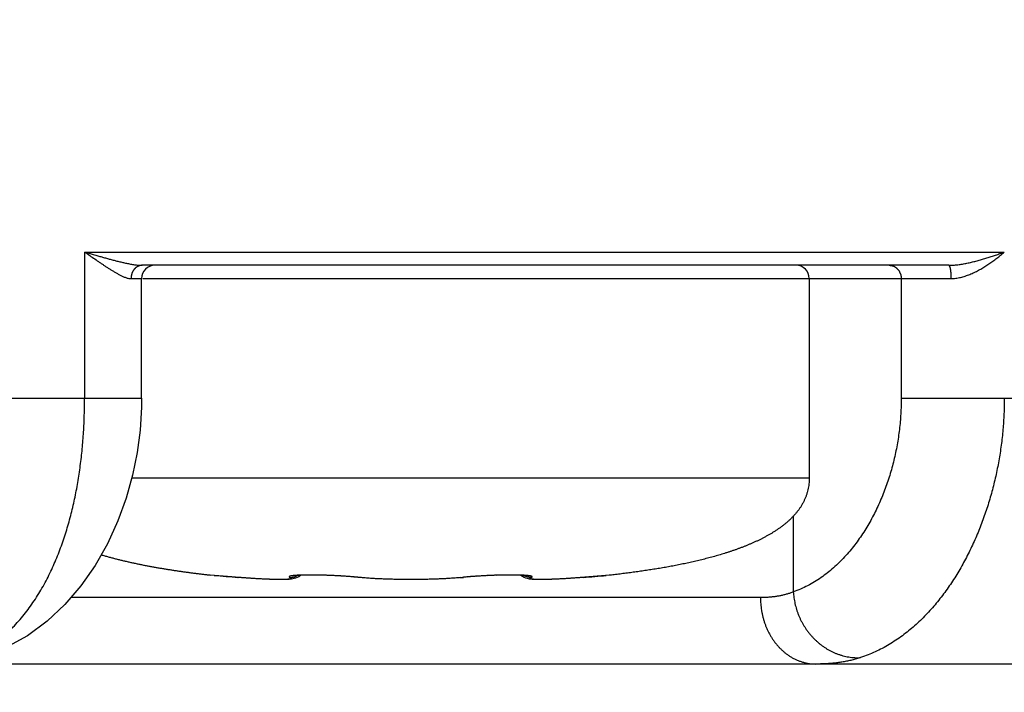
# Model space of a CAD drawing. Header units: millimetres. Extents: x 0 to 1071, y 0 to 742.
# Tile 93 of 130: x 436.52 to 443.93, y 431.08 to 436.14. Entities that reach past the tile are written whole.
import ezdxf

# ---------------------------------------------------------------- set-up
doc = ezdxf.new("R2010")
doc.units = ezdxf.units.MM
doc.header["$LTSCALE"] = 0.454724
doc.layers.add('NoLayerName_001', color=7, linetype='Continuous')
doc.styles.get("Standard").update_dxf_attribs({"font": 'txt', "bigfont": 'extfont2'})
doc.dimstyles.get("Standard").update_dxf_attribs({"dimtxt": 2.5, "dimasz": 2.5, "dimexe": 1, "dimexo": 1, "dimtad": 1, "dimdec": 3, "dimzin": 0, "dimdsep": 46, "dimtxsty": 'Standard', "dimcen": 2.5, "dimadec": 3, "dimazin": 0, "dimtfac": 0.75, "dimtdec": 3, "dimtmove": 0, "dimatfit": 3, "dimfxl": 1, "dimarcsym": 0})

# ---------------------------------------------------------------- blocks, each defined once
blk = doc.blocks.new('_OPEN30')
at = {"color": 0, "linetype": 'ByBlock', "lineweight": -2}
for p, q in [((-1, 0.267949), (0, 0)), ((0, 0), (-1, -0.267949)), ((0, 0), (-1, 0))]:
    blk.add_line(p, q, dxfattribs=at)
blk = doc.blocks.new('*D107')
at = {"layer": 'Defpoints', "color": 0}
for p in [(522.4611, 480.8395), (361.9611, 472.9822), (361.9611, 385.0501)]:
    blk.add_point(p, dxfattribs=at)
at = {"layer": 'NoLayerName_001', "color": 0, "linetype": 'Continuous', "lineweight": 13}
for p, q in [((522.4611, 478.3395), (522.4611, 382.5501)), ((361.9611, 470.4822), (361.9611, 382.5501)), ((518.7111, 385.0501), (365.7111, 385.0501))]:
    blk.add_line(p, q, dxfattribs=at)
at = {"layer": 'NoLayerName_001', "color": 0, "lineweight": 13, "xscale": 3.75, "yscale": 3.75, "zscale": 3.75, "rotation": 180}
blk.add_blockref('_OPEN30', (361.9611, 385.0501), dxfattribs=at)
at = {"layer": 'NoLayerName_001', "color": 0, "lineweight": 13, "xscale": 3.75, "yscale": 3.75, "zscale": 3.75}
blk.add_blockref('_OPEN30', (522.4611, 385.0501), dxfattribs=at)
at = {"layer": 'NoLayerName_001', "color": 0, "lineweight": 13, "insert": (442.2111, 391.9251), "char_height": 8.75, "attachment_point": 5}
blk.add_mtext('\\W0.8000;１６１', dxfattribs=at)

msp = doc.modelspace()

# ---------------------------------------------------------------- linework, layer by layer
at = {"layer": 'NoLayerName_001', "color": 60, "linetype": 'Continuous', "lineweight": 25}
for p, q in [((437.007162, 434.388453), (437.007162, 433.288453)), ((437.007162, 434.388453), (443.929308, 434.388453)), ((443.511128, 434.288453), (437.440943, 434.288453)), ((437.356765, 434.188453), (437.435874, 434.188453)), ((437.435875, 433.288453), (437.435875, 434.188453)), ((437.445609, 434.188453), (443.52774, 434.188453)), ((442.461134, 434.188453), (442.461134, 432.688453)), ((443.153615, 434.188453), (443.153615, 433.288453)), ((435.011134, 433.288453), (437.435875, 433.288453)), ((443.153615, 433.288453), (449.011134, 433.288453)), ((437.361647, 432.688453), (442.461134, 432.688453)), ((442.34141, 432.40088), (442.34141, 431.831249)), ((437.952399, 431.95808), (437.950017, 431.958318)), ((437.982149, 431.955497), (437.95003, 431.958317)), ((438.115204, 431.944152), (437.952399, 431.95808)), ((438.1617, 431.940354), (438.162425, 431.940272)), ((439.09593, 431.937459), (439.052535, 431.941554)), ((439.071255, 431.940356), (439.063925, 431.940442)), ((439.498628, 431.923919), (439.461134, 431.923793)), ((439.496832, 431.923908), (439.461134, 431.923793)), ((439.556294, 431.92461), (439.496832, 431.923908)), ((439.613516, 431.925915), (439.554523, 431.92458)), ((439.66979, 431.927849), (439.611781, 431.925866)), ((439.724603, 431.930427), (439.668098, 431.927781)), ((439.77744, 431.933667), (439.722963, 431.930339)), ((439.827819, 431.937587), (439.775864, 431.933558)), ((439.827183, 431.937537), (439.826337, 431.937459)), ((439.87325, 431.94189), (439.827819, 431.937587)), ((439.851013, 431.940354), (439.858347, 431.940442)), ((439.892293, 431.943602), (439.869773, 431.941558)), ((439.912144, 431.945253), (439.887835, 431.943212)), ((439.926156, 431.946345), (439.906677, 431.944812)), ((439.946148, 431.947805), (439.912144, 431.945253)), ((439.966529, 431.949184), (439.932641, 431.946831)), ((439.987178, 431.950473), (439.953645, 431.948324)), ((440.00798, 431.951664), (439.97502, 431.949724)), ((440.028823, 431.952757), (439.996636, 431.951028)), ((440.049606, 431.953748), (440.018365, 431.952224)), ((440.070222, 431.954629), (440.040085, 431.953306)), ((440.090578, 431.955398), (440.061683, 431.954274)), ((440.110574, 431.956058), (440.08304, 431.955126)), ((440.130117, 431.956607), (440.104046, 431.955855)), ((440.149135, 431.957041), (440.124598, 431.956461)), ((440.167556, 431.957362), (440.144596, 431.956944)), ((440.185312, 431.957577), (440.163961, 431.957309)), ((440.20234, 431.957685), (440.182615, 431.957553)), ((440.218588, 431.957689), (440.200491, 431.957678)), ((440.234011, 431.957592), (440.217527, 431.95769)), ((440.248553, 431.957401), (440.234011, 431.957592)), ((440.262996, 431.957101), (440.24883, 431.957398)), ((440.276123, 431.956713), (440.262168, 431.957122)), ((440.288143, 431.956246), (440.274818, 431.956759)), ((440.299014, 431.955708), (440.28647, 431.956319)), ((440.772498, 431.941304), (440.719862, 431.937136)), ((440.760568, 431.940354), (440.759843, 431.940272)), ((440.927701, 431.954389), (440.772498, 431.941304)), ((440.969868, 431.95808), (440.927701, 431.954389)), ((440.95557, 431.956849), (440.933839, 431.95495)), ((440.972246, 431.958318), (440.95557, 431.956849)), ((440.97225, 431.958318), (440.969868, 431.95808)), ((442.093935, 431.788453), (436.904135, 431.788453)), ((446.011134, 431.288453), (412.611134, 431.288453))]:
    msp.add_line(p, q, dxfattribs=at)
for points in [[(437.435855, 433.288453), (437.434939, 433.221009), (437.424283, 433.048877), (437.401952, 432.879324), (437.367413, 432.709125), (437.319295, 432.536605), (437.257056, 432.364678), (437.179055, 432.193736), (437.086318, 432.029815), (436.979843, 431.876825), (436.859436, 431.736277), (436.726313, 431.611207), (436.576959, 431.500952), (436.407529, 431.407454), (436.288714, 431.359268)], [(438.52639, 431.924467), (438.514821, 431.924105), (438.502279, 431.923881), (438.488655, 431.923794), (438.473905, 431.923847), (438.457973, 431.924042), (438.44084, 431.924384), (438.422486, 431.924879), (438.402909, 431.92553), (438.382116, 431.926344), (438.360105, 431.927325), (438.336881, 431.92848), (438.312473, 431.929813), (438.286911, 431.93133), (438.260238, 431.933037), (438.232504, 431.934936), (438.203767, 431.937033), (438.174098, 431.939331), (438.115204, 431.944152)], [(438.618826, 431.945768), (438.606118, 431.938872), (438.594627, 431.934288), (438.584126, 431.931191), (438.574616, 431.929109), (438.565555, 431.927623), (438.556428, 431.9265), (438.547023, 431.92564), (438.537059, 431.924972), (438.52639, 431.924467)], [(439.052535, 431.941554), (439.034451, 431.94321), (439.015558, 431.944814), (438.995998, 431.946353), (438.975897, 431.947821), (438.955381, 431.949208), (438.934577, 431.950503), (438.913602, 431.951701), (438.892573, 431.952801), (438.871599, 431.953795), (438.850791, 431.954679), (438.83025, 431.955449), (438.81008, 431.956107), (438.79038, 431.956651), (438.771227, 431.957079), (438.752697, 431.957392), (438.734863, 431.957595), (438.717789, 431.957692), (438.701531, 431.957682), (438.686134, 431.95757), (438.671655, 431.957365), (438.658141, 431.957073), (438.645627, 431.956697), (438.634139, 431.956247), (438.62373, 431.955732), (438.614427, 431.955167), (438.606306, 431.954567), (438.599404, 431.95395), (438.593826, 431.953348), (438.59085, 431.952974)], [(438.632497, 431.956165), (438.631439, 431.955093), (438.618612, 431.945633)], [(439.461134, 431.923793), (439.425435, 431.923908), (439.367745, 431.92458), (439.310486, 431.925866), (439.254169, 431.927781), (439.199304, 431.930339), (439.146403, 431.933558), (439.09593, 431.937459)], [(440.302847, 431.946146), (440.289979, 431.955832), (440.289652, 431.956171)], [(440.33497, 431.95253), (440.335975, 431.952273), (440.335921, 431.952277), (440.333704, 431.952648), (440.329761, 431.953188), (440.324153, 431.953819), (440.317106, 431.95447), (440.308674, 431.955111), (440.299014, 431.955708)], [(440.396247, 431.924452), (440.385519, 431.924955), (440.375491, 431.92562), (440.366024, 431.926481), (440.356821, 431.927607), (440.347661, 431.929107), (440.338032, 431.931219), (440.327372, 431.934379), (440.315716, 431.939073), (440.302847, 431.946146)], [(440.719862, 431.937136), (440.690992, 431.935023), (440.663148, 431.933111), (440.636386, 431.931394), (440.61075, 431.929868), (440.58628, 431.928526), (440.563004, 431.927365), (440.540947, 431.926377), (440.520111, 431.925558), (440.500493, 431.9249), (440.482099, 431.9244), (440.464923, 431.924052), (440.448947, 431.923852), (440.434149, 431.923794), (440.420472, 431.923875), (440.407875, 431.924094), (440.396247, 431.924452)]]:
    msp.add_lwpolyline(points, dxfattribs=at)
for centre, radius, start, end in [((437.535875, 434.188453), 0.1, 90.0004041, 180), ((442.361134, 434.188453), 0.1, 0, 90.0000308), ((440.699201, 463.099837), 31.262634, 265.0141039, 265.3443398), ((438.811139, 429.342252), 2.611094, 84.437953, 84.9076016), ((438.837982, 429.618981), 2.333066, 84.2616593, 84.4353639), ((439.634585, 434.093764), 2.164259, 275.2891853, 275.7392084), ((440.079788, 429.665554), 2.286281, 95.5664277, 95.7428852), ((440.120801, 429.237466), 2.716328, 95.0003237, 95.5515639), ((438.236694, 462.938787), 31.101009, 274.6547193, 274.9750597)]:
    msp.add_arc(centre, radius, start, end, dxfattribs=at)
for points, knots in [([(437.007162, 434.388453), (437.013535, 434.384076), (437.045413, 434.362211), (437.083522, 434.335768), (437.118621, 434.311772), (437.131408, 434.303088), (437.141016, 434.2966), (437.150643, 434.290139), (437.160294, 434.28371), (437.16997, 434.277316), (437.179677, 434.270961), (437.189416, 434.26465), (437.19919, 434.258384), (437.209002, 434.252173), (437.218865, 434.24604), (437.228787, 434.240006), (437.238776, 434.234091), (437.248842, 434.228319), (437.258993, 434.222711), (437.26924, 434.217288), (437.279591, 434.212074), (437.290051, 434.207083), (437.300657, 434.202393), (437.311455, 434.198114), (437.322472, 434.194329), (437.333705, 434.191227), (437.345148, 434.188895), (437.352911, 434.188714), (437.356765, 434.188453)], [0, 0, 0, 0, 0.023194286, 0.115967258, 0.139153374, 0.150745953, 0.162338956, 0.173932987, 0.185528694, 0.197126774, 0.208727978, 0.22033312, 0.231943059, 0.243557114, 0.255172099, 0.266785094, 0.278393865, 0.289997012, 0.301594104, 0.313185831, 0.324774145, 0.336362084, 0.347952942, 0.359557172, 0.371197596, 0.382876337, 0.39451788, 0.406107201, 0.406107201, 0.406107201, 0.406107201]), ([(437.007162, 434.388453), (437.035738, 434.380237), (437.073827, 434.369234), (437.116721, 434.357002), (437.135798, 434.351603), (437.150114, 434.347578), (437.164438, 434.343586), (437.178773, 434.339631), (437.193117, 434.335721), (437.207473, 434.331862), (437.221842, 434.32806), (437.236224, 434.324321), (437.250623, 434.320653), (437.265041, 434.317069), (437.279485, 434.313581), (437.29396, 434.3102), (437.308469, 434.306938), (437.323019, 434.303808), (437.337614, 434.300823), (437.352252, 434.29799), (437.366936, 434.295376), (437.381665, 434.293062), (437.396435, 434.291118), (437.411242, 434.289649), (437.426081, 434.288631), (437.435991, 434.288563), (437.440943, 434.288453)], [0, 0, 0, 0, 0.089201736, 0.118939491, 0.13381003, 0.148681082, 0.163551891, 0.178421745, 0.193289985, 0.208156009, 0.223019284, 0.237879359, 0.252736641, 0.267593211, 0.28245155, 0.297314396, 0.312184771, 0.327066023, 0.341961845, 0.35687438, 0.371793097, 0.386704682, 0.401600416, 0.416477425, 0.431339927, 0.446200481, 0.446200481, 0.446200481, 0.446200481]), ([(443.511128, 434.288453), (443.516882, 434.288557), (443.528396, 434.288618), (443.545647, 434.289587), (443.562872, 434.291012), (443.580061, 434.292937), (443.597206, 434.295281), (443.614298, 434.297998), (443.63133, 434.301031), (443.6483, 434.304335), (443.665208, 434.307896), (443.682055, 434.311697), (443.698846, 434.31572), (443.715585, 434.319949), (443.732274, 434.324368), (443.748917, 434.328959), (443.765517, 434.333713), (443.782073, 434.338621), (443.798588, 434.343676), (443.815061, 434.348871), (443.831494, 434.354195), (443.847889, 434.359643), (443.864245, 434.365205), (443.880565, 434.370874), (443.896847, 434.376643), (443.913099, 434.382493), (443.923903, 434.386473), (443.929308, 434.388453)], [0, 0, 0, 0, 0.017264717, 0.034534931, 0.051816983, 0.06911225, 0.086417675, 0.1037263, 0.121027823, 0.138315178, 0.15559158, 0.172860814, 0.190125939, 0.207389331, 0.224652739, 0.24191732, 0.259183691, 0.276452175, 0.293722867, 0.310995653, 0.328270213, 0.345546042, 0.362822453, 0.380098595, 0.397373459, 0.414645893, 0.431914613, 0.431914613, 0.431914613, 0.431914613]), ([(443.52774, 434.188453), (443.533816, 434.18866), (443.545991, 434.188783), (443.564177, 434.190722), (443.582266, 434.19357), (443.600215, 434.197414), (443.61799, 434.202092), (443.635553, 434.207512), (443.652879, 434.213559), (443.669958, 434.220163), (443.68679, 434.227288), (443.703386, 434.234895), (443.719761, 434.242946), (443.735926, 434.251405), (443.751896, 434.260235), (443.767683, 434.269398), (443.783288, 434.278881), (443.798711, 434.288672), (443.813952, 434.298756), (443.829011, 434.309121), (443.843887, 434.319754), (443.858582, 434.33064), (443.873095, 434.341767), (443.887428, 434.35312), (443.901573, 434.364694), (443.915557, 434.376445), (443.924712, 434.384467), (443.929308, 434.388453)], [0, 0, 0, 0, 0.018237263, 0.036498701, 0.054804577, 0.073156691, 0.091540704, 0.109928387, 0.128281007, 0.146584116, 0.164853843, 0.183104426, 0.201346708, 0.219588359, 0.237834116, 0.256086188, 0.274345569, 0.292612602, 0.310886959, 0.32916767, 0.347453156, 0.365741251, 0.384029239, 0.402313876, 0.42059142, 0.438857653, 0.457107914, 0.457107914, 0.457107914, 0.457107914]), ([(437.440943, 434.288453), (437.439037, 434.288372), (437.435209, 434.288325), (437.429503, 434.287555), (437.423853, 434.286392), (437.4183, 434.28478), (437.412885, 434.282759), (437.407644, 434.280342), (437.402608, 434.277548), (437.397793, 434.274401), (437.393212, 434.270924), (437.388873, 434.267139), (437.384788, 434.263068), (437.380966, 434.258732), (437.377418, 434.254151), (437.374144, 434.249351), (437.371147, 434.244353), (437.368428, 434.23918), (437.365988, 434.233856), (437.363829, 434.228401), (437.361953, 434.222839), (437.360361, 434.217192), (437.359055, 434.211483), (437.358034, 434.205734), (437.357311, 434.199967), (437.356842, 434.194205), (437.356814, 434.190365), (437.356765, 434.188453)], [0, 0, 0, 0, 0.005724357, 0.011472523, 0.017239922, 0.023018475, 0.028797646, 0.034565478, 0.040316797, 0.046060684, 0.051805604, 0.057557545, 0.063320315, 0.069095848, 0.074885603, 0.080692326, 0.08651703, 0.09235865, 0.098214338, 0.104079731, 0.109949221, 0.115816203, 0.121673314, 0.127512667, 0.13332608, 0.139105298, 0.144842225, 0.144842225, 0.144842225, 0.144842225]), ([(443.062177, 434.288453), (443.064155, 434.288379), (443.068122, 434.288338), (443.074045, 434.287638), (443.079924, 434.286575), (443.085723, 434.285092), (443.09141, 434.283222), (443.096952, 434.280974), (443.102321, 434.278359), (443.107494, 434.275392), (443.112456, 434.272087), (443.117191, 434.268456), (443.121684, 434.264514), (443.125919, 434.260273), (443.129879, 434.255746), (443.133556, 434.250958), (443.136944, 434.245934), (443.140039, 434.240702), (443.142833, 434.235285), (443.145322, 434.229712), (443.147499, 434.224007), (443.149358, 434.218196), (443.150893, 434.212306), (443.152101, 434.206363), (443.152961, 434.200392), (443.153523, 434.194419), (443.153556, 434.190435), (443.153615, 434.188453)], [0, 0, 0, 0, 0.005935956, 0.011892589, 0.017865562, 0.02384846, 0.029833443, 0.035811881, 0.041777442, 0.047734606, 0.053690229, 0.059650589, 0.065621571, 0.071608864, 0.077617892, 0.083651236, 0.089708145, 0.095785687, 0.101879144, 0.107982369, 0.114088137, 0.120188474, 0.126274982, 0.132339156, 0.138372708, 0.144367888, 0.150317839, 0.150317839, 0.150317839, 0.150317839]), ([(443.511128, 434.288453), (443.512006, 434.288015), (443.514017, 434.287406), (443.515691, 434.284757), (443.517019, 434.282124), (443.518031, 434.279358), (443.518971, 434.276579), (443.519802, 434.273749), (443.52055, 434.270884), (443.52122, 434.267991), (443.521825, 434.265076), (443.522373, 434.262147), (443.522876, 434.259211), (443.523344, 434.256274), (443.523778, 434.253337), (443.524181, 434.2504), (443.524554, 434.247463), (443.524898, 434.244525), (443.525216, 434.241587), (443.525508, 434.238648), (443.525777, 434.235708), (443.526025, 434.232766), (443.526252, 434.229822), (443.526462, 434.226876), (443.526655, 434.223928), (443.526832, 434.220978), (443.526992, 434.218026), (443.527137, 434.215072), (443.527265, 434.212117), (443.527379, 434.20916), (443.527476, 434.206203), (443.527558, 434.203245), (443.527625, 434.200286), (443.527677, 434.197328), (443.527713, 434.194369), (443.527737, 434.191411), (443.527738, 434.189439), (443.52774, 434.188453)], [0, 0, 0, 0, 0.002941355, 0.006016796, 0.008955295, 0.011879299, 0.014815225, 0.017764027, 0.020724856, 0.023695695, 0.026673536, 0.029654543, 0.032634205, 0.035608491, 0.038577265, 0.041541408, 0.044501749, 0.047459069, 0.050414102, 0.053367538, 0.056320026, 0.059272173, 0.062224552, 0.065177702, 0.068132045, 0.07108756, 0.074044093, 0.077001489, 0.079959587, 0.082918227, 0.085877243, 0.08883647, 0.091795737, 0.094754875, 0.097713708, 0.100672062, 0.103629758, 0.103629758, 0.103629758, 0.103629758]), ([(436.422214, 431.521425), (436.43745, 431.536176), (436.468531, 431.565107), (436.51164, 431.612074), (436.552732, 431.660866), (436.591474, 431.711626), (436.628016, 431.76399), (436.662402, 431.817755), (436.694694, 431.872745), (436.724955, 431.928843), (436.753265, 431.98594), (436.779701, 432.043927), (436.804341, 432.102696), (436.827265, 432.162144), (436.848554, 432.222179), (436.868254, 432.282741), (436.88642, 432.343781), (436.903105, 432.405251), (436.918363, 432.467104), (436.932248, 432.529291), (436.944813, 432.591766), (436.956112, 432.654481), (436.966201, 432.717394), (436.975113, 432.780475), (436.982874, 432.843699), (436.989512, 432.907044), (436.995054, 432.970489), (436.999527, 433.034012), (437.002968, 433.097591), (437.005366, 433.161203), (437.006896, 433.224827), (437.006988, 433.267248), (437.00715, 433.288453)], [0, 0, 0, 0, 0.06362153, 0.12731998, 0.19110413, 0.25495138, 0.31881119, 0.38261583, 0.44636111, 0.51008043, 0.57379502, 0.6375139, 0.70123474, 0.7649447, 0.82863096, 0.89230561, 0.95598218, 1.01966924, 1.08337066, 1.14708584, 1.21080995, 1.2745342, 1.33824769, 1.4019497, 1.46564403, 1.52933287, 1.59301682, 1.65669493, 1.7203648, 1.78402259, 1.84766311, 1.91127987, 1.91127987, 1.91127987, 1.91127987]), ([(443.153615, 433.288453), (443.153322, 433.268876), (443.153162, 433.229687), (443.150366, 433.170931), (443.146045, 433.112215), (443.139927, 433.053604), (443.132089, 432.99516), (443.122514, 432.936945), (443.111212, 432.879021), (443.098182, 432.82145), (443.083431, 432.764295), (443.066958, 432.707618), (443.048773, 432.651482), (443.028862, 432.595958), (443.00719, 432.54113), (442.983726, 432.487082), (442.958441, 432.433899), (442.931301, 432.381666), (442.902278, 432.330469), (442.871337, 432.280391), (442.838462, 432.231528), (442.803621, 432.184009), (442.766755, 432.138031), (442.72782, 432.093798), (442.686773, 432.051518), (442.643569, 432.0114), (442.598181, 431.973663), (442.550639, 431.938574), (442.501076, 431.906363), (442.449578, 431.877526), (442.396549, 431.851741), (442.359643, 431.838392), (442.34141, 431.831249)], [0, 0, 0, 0, 0.0587389, 0.11754993, 0.17642236, 0.23534531, 0.29430799, 0.35329986, 0.41231086, 0.47133155, 0.53035334, 0.58936868, 0.64837106, 0.707351, 0.76629817, 0.82520772, 0.88408094, 0.94292576, 1.00175713, 1.06059743, 1.11947598, 1.178393, 1.23731297, 1.29621728, 1.35511023, 1.41402132, 1.47300729, 1.53209583, 1.59119167, 1.65020657, 1.70908993, 1.7678357, 1.7678357, 1.7678357, 1.7678357]), ([(443.929254, 433.288453), (443.929036, 433.268774), (443.928919, 433.229387), (443.926829, 433.170311), (443.923599, 433.111232), (443.919024, 433.052192), (443.913165, 432.993229), (443.906008, 432.934381), (443.897562, 432.875687), (443.887828, 432.817185), (443.876811, 432.758913), (443.864513, 432.700911), (443.850937, 432.643216), (443.836087, 432.585867), (443.819965, 432.528903), (443.802576, 432.47236), (443.783915, 432.416271), (443.763967, 432.360667), (443.742718, 432.305578), (443.720153, 432.251031), (443.696258, 432.197057), (443.671022, 432.143687), (443.644425, 432.090969), (443.616432, 432.038968), (443.587017, 431.98775), (443.556151, 431.937385), (443.52381, 431.887942), (443.489972, 431.839508), (443.454613, 431.79218), (443.417716, 431.746066), (443.379262, 431.701269), (443.339232, 431.657892), (443.297563, 431.616066), (443.254191, 431.575926), (443.209056, 431.537608), (443.162136, 431.501289), (443.113511, 431.467107), (443.063225, 431.435391), (443.011616, 431.405898), (442.975817, 431.388982), (442.958109, 431.38019)], [0, 0, 0, 0, 0.05904104, 0.11814989, 0.17731671, 0.23653147, 0.29578402, 0.35506417, 0.41436174, 0.47366667, 0.53296906, 0.59225924, 0.65152784, 0.7107659, 0.76996487, 0.82911693, 0.88822109, 0.9472857, 1.0063213, 1.06534016, 1.12435629, 1.18338477, 1.24242802, 1.30147886, 1.36053404, 1.41959507, 1.47866801, 1.53774869, 1.59681933, 1.65586814, 1.7148912, 1.77389467, 1.83290412, 1.89196337, 1.95113302, 2.01046701, 2.06990733, 2.12936813, 2.18877993, 2.24809244, 2.24809244, 2.24809244, 2.24809244]), ([(442.461134, 432.688453), (442.46094, 432.681022), (442.460841, 432.666145), (442.458956, 432.643898), (442.455968, 432.621782), (442.451647, 432.599885), (442.446067, 432.578274), (442.43923, 432.557013), (442.431182, 432.536164), (442.421993, 432.51578), (442.411726, 432.495916), (442.400447, 432.476627), (442.38821, 432.457957), (442.375081, 432.439926), (442.361121, 432.422539), (442.346404, 432.405785), (442.331017, 432.38964), (442.31503, 432.374084), (442.2985, 432.359101), (442.28148, 432.344672), (442.264025, 432.330774), (442.246184, 432.317385), (442.227991, 432.304486), (442.209478, 432.292056), (442.190674, 432.280072), (442.171608, 432.268513), (442.152305, 432.257356), (442.132784, 432.246587), (442.113064, 432.236186), (442.093163, 432.226136), (442.0731, 432.216417), (442.052887, 432.207017), (442.032536, 432.197919), (442.012059, 432.18911), (441.991467, 432.180575), (441.97077, 432.172298), (441.949975, 432.164272), (441.92909, 432.156483), (441.908119, 432.148931), (441.887079, 432.141571), (441.872983, 432.136868), (441.865943, 432.134491)], [0, 0, 0, 0, 0.022299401, 0.044612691, 0.066922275, 0.089223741, 0.111527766, 0.133846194, 0.156184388, 0.178537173, 0.200892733, 0.223233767, 0.245543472, 0.267833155, 0.290120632, 0.312414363, 0.334712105, 0.357012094, 0.379318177, 0.401629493, 0.42394011, 0.44624284, 0.468540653, 0.490837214, 0.513133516, 0.535428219, 0.557721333, 0.580014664, 0.602308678, 0.62460244, 0.646894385, 0.669185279, 0.691476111, 0.713767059, 0.73605754, 0.758347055, 0.780636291, 0.802925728, 0.825215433, 0.847505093, 0.86979469, 0.86979469, 0.86979469, 0.86979469]), ([(441.865943, 432.134491), (441.858881, 432.132182), (441.844772, 432.127515), (441.823515, 432.120803), (441.802205, 432.114256), (441.780837, 432.107898), (441.759417, 432.101713), (441.737948, 432.095696), (441.716435, 432.089841), (441.694881, 432.08414), (441.673289, 432.078587), (441.651663, 432.073174), (441.630004, 432.0679), (441.608314, 432.062761), (441.586593, 432.057753), (441.564845, 432.052872), (441.543069, 432.048115), (441.521267, 432.043478), (441.499441, 432.038958), (441.477592, 432.034551), (441.455721, 432.030254), (441.43383, 432.026063), (441.41192, 432.021975), (441.389991, 432.017988), (441.368044, 432.014099), (441.346081, 432.010305), (441.324101, 432.006604), (441.302107, 432.002994), (441.280098, 431.99947), (441.258076, 431.996032), (441.236041, 431.992676), (441.213994, 431.9894), (441.191936, 431.986201), (441.169867, 431.983077), (441.147788, 431.980028), (441.1257, 431.977052), (441.103601, 431.974147), (441.081494, 431.971313), (441.059379, 431.968549), (441.037255, 431.965844), (441.022499, 431.964105), (441.015122, 431.963228)], [0, 0, 0, 0, 0.02229016, 0.04458135, 0.066873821, 0.089167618, 0.111462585, 0.133758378, 0.156054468, 0.178350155, 0.200644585, 0.222937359, 0.245228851, 0.267519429, 0.289809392, 0.312098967, 0.334388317, 0.356677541, 0.378966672, 0.401255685, 0.423544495, 0.445833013, 0.468121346, 0.490409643, 0.512698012, 0.534986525, 0.557275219, 0.579564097, 0.601853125, 0.624142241, 0.646431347, 0.668720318, 0.691009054, 0.713297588, 0.735585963, 0.75787421, 0.780162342, 0.802450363, 0.824738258, 0.847026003, 0.869313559, 0.869313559, 0.869313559, 0.869313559]), ([(437.132088, 432.110706), (437.140988, 432.108109), (437.158771, 432.102852), (437.185556, 432.095349), (437.212402, 432.088064), (437.239316, 432.081027), (437.26629, 432.074218), (437.293319, 432.067629), (437.320398, 432.06125), (437.347521, 432.055071), (437.374687, 432.049085), (437.401892, 432.043286), (437.429135, 432.037668), (437.456413, 432.032225), (437.483724, 432.02695), (437.511065, 432.021837), (437.538435, 432.016881), (437.565832, 432.012075), (437.593253, 432.007415), (437.620699, 432.002896), (437.648167, 431.998514), (437.675655, 431.994264), (437.703163, 431.990141), (437.730689, 431.98614), (437.758232, 431.982257), (437.785791, 431.978488), (437.813364, 431.974832), (437.840952, 431.971285), (437.868553, 431.967844), (437.896167, 431.964511), (437.923791, 431.961267), (437.942218, 431.959201), (437.95143, 431.958156)], [0, 0, 0, 0, 0.027813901, 0.055629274, 0.083446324, 0.111264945, 0.139084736, 0.166905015, 0.194724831, 0.222543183, 0.25036019, 0.278176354, 0.305992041, 0.333807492, 0.36162282, 0.389438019, 0.417252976, 0.445067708, 0.472882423, 0.500697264, 0.528512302, 0.556327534, 0.584142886, 0.611958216, 0.639773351, 0.667588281, 0.695403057, 0.723217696, 0.751032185, 0.778846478, 0.806660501, 0.83447415, 0.83447415, 0.83447415, 0.83447415]), ([(438.39819, 431.925792), (438.395559, 431.925892), (438.390297, 431.926087), (438.382405, 431.926405), (438.374513, 431.926738), (438.366622, 431.927087), (438.358732, 431.92745), (438.349528, 431.927891), (438.33901, 431.928418), (438.327178, 431.92904), (438.315348, 431.929691), (438.30352, 431.930368), (438.291693, 431.931072), (438.279868, 431.931802), (438.268044, 431.932556), (438.256221, 431.933334), (438.2444, 431.934135), (438.232581, 431.934958), (438.220764, 431.935803), (438.208947, 431.93667), (438.197133, 431.937558), (438.18532, 431.938469), (438.173509, 431.939398), (438.165636, 431.940037), (438.1617, 431.940354)], [0, 0, 0, 0, 0.007898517, 0.015797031, 0.023695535, 0.031594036, 0.03949254, 0.047391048, 0.059238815, 0.071086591, 0.08293439, 0.09478222, 0.106630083, 0.118477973, 0.13032588, 0.142173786, 0.154021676, 0.165869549, 0.177717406, 0.189565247, 0.201413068, 0.213260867, 0.225108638, 0.236956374, 0.236956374, 0.236956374, 0.236956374]), ([(438.551579, 431.940354), (438.552779, 431.939801), (438.555268, 431.938758), (438.558433, 431.936829), (438.562292, 431.934061), (438.559521, 431.929969), (438.555814, 431.92902), (438.552001, 431.927951), (438.548109, 431.927265), (438.544201, 431.926689), (438.540278, 431.92623), (438.536348, 431.925844), (438.532411, 431.925522), (438.528471, 431.925248), (438.524529, 431.925015), (438.520585, 431.924815), (438.516639, 431.924646), (438.512692, 431.924505), (438.508744, 431.924387), (438.504796, 431.924291), (438.500847, 431.924212), (438.496898, 431.924149), (438.492949, 431.924103), (438.489, 431.92407), (438.485051, 431.924051), (438.481102, 431.924045), (438.477152, 431.924049), (438.473203, 431.924064), (438.469254, 431.924089), (438.465305, 431.924124), (438.461356, 431.924167), (438.457407, 431.924219), (438.453458, 431.92428), (438.449509, 431.924347), (438.444244, 431.924447), (438.437664, 431.924589), (438.429768, 431.924785), (438.421872, 431.925004), (438.413977, 431.925246), (438.406083, 431.925506), (438.400821, 431.925698), (438.39819, 431.925792)], [0, 0, 0, 0, 0.003965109, 0.007912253, 0.011840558, 0.015511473, 0.01945866, 0.023410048, 0.027359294, 0.031308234, 0.035258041, 0.039207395, 0.043156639, 0.047105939, 0.051055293, 0.055004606, 0.058953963, 0.06290341, 0.066852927, 0.070802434, 0.074751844, 0.078701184, 0.082650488, 0.086599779, 0.090549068, 0.094498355, 0.098447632, 0.102396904, 0.10634618, 0.110295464, 0.114244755, 0.118194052, 0.122143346, 0.12609263, 0.130041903, 0.137940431, 0.145838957, 0.153737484, 0.161636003, 0.169534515, 0.17743303, 0.17743303, 0.17743303, 0.17743303]), ([(438.556476, 431.950021), (438.556039, 431.949909), (438.555163, 431.949691), (438.553857, 431.949335), (438.552561, 431.948946), (438.551286, 431.948506), (438.550043, 431.947996), (438.548831, 431.94741), (438.547692, 431.946691), (438.546648, 431.945793), (438.546275, 431.944366), (438.546988, 431.943126), (438.548018, 431.94226), (438.549156, 431.941528), (438.550346, 431.940898), (438.55117, 431.940542), (438.551579, 431.940355)], [0, 0, 0, 0, 0.0013531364, 0.0027078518, 0.0040608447, 0.0054092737, 0.0067525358, 0.0080930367, 0.009437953, 0.0107998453, 0.0121311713, 0.0134674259, 0.0148269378, 0.0161695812, 0.0175153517, 0.0188625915, 0.0188625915, 0.0188625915, 0.0188625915]), ([(438.551579, 431.940354), (438.552548, 431.940321), (438.554488, 431.940232), (438.557401, 431.940228), (438.560316, 431.940301), (438.56323, 431.940465), (438.56614, 431.940715), (438.569043, 431.941052), (438.571935, 431.941474), (438.574815, 431.941983), (438.577679, 431.942577), (438.580524, 431.943257), (438.583347, 431.94402), (438.586146, 431.944867), (438.588918, 431.945797), (438.591661, 431.946807), (438.594372, 431.947896), (438.597048, 431.949065), (438.599688, 431.950309), (438.602286, 431.951632), (438.604848, 431.953021), (438.606513, 431.954019), (438.607351, 431.954509)], [0, 0, 0, 0, 0.0029102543, 0.0058233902, 0.0087391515, 0.0116572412, 0.0145773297, 0.0174990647, 0.0204220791, 0.0233460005, 0.0262704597, 0.0291950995, 0.0321196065, 0.0350437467, 0.0379672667, 0.0408898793, 0.0438112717, 0.046731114, 0.0496490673, 0.0525647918, 0.0554779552, 0.0583882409, 0.0583882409, 0.0583882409, 0.0583882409]), ([(438.611262, 431.956132), (438.610366, 431.956081), (438.608575, 431.95598), (438.606336, 431.955843), (438.604545, 431.955729), (438.603202, 431.955642), (438.601859, 431.955552), (438.600516, 431.955459), (438.599174, 431.955364), (438.597831, 431.955267), (438.596489, 431.955167), (438.595147, 431.955064), (438.593805, 431.954958), (438.592464, 431.954849), (438.591122, 431.954738), (438.589781, 431.954623), (438.588441, 431.954506), (438.5871, 431.954385), (438.58576, 431.954261), (438.584421, 431.954134), (438.583081, 431.954003), (438.581742, 431.95387), (438.580404, 431.953732), (438.579065, 431.953591), (438.577728, 431.953447), (438.57639, 431.953299), (438.575053, 431.953147), (438.573717, 431.95299), (438.572382, 431.952827), (438.571047, 431.952656), (438.569714, 431.952478), (438.568382, 431.95229), (438.567051, 431.952092), (438.565722, 431.951883), (438.564395, 431.951662), (438.563069, 431.951428), (438.561746, 431.951179), (438.560424, 431.950916), (438.559105, 431.950636), (438.557788, 431.95034), (438.556914, 431.950126), (438.556476, 431.950021)], [0, 0, 0, 0, 0.0026914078, 0.0053830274, 0.006728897, 0.0080747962, 0.0094207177, 0.0107666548, 0.0121126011, 0.0134585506, 0.0148044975, 0.0161504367, 0.0174963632, 0.0188422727, 0.020188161, 0.0215340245, 0.0228798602, 0.0242256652, 0.0255714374, 0.0269171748, 0.0282628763, 0.029608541, 0.0309541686, 0.0322997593, 0.0336453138, 0.0349908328, 0.0363363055, 0.037681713, 0.0390270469, 0.040372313, 0.0417175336, 0.0430627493, 0.0444080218, 0.0457534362, 0.0470991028, 0.04844516, 0.0497917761, 0.0511391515, 0.0524875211, 0.0538371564, 0.0551883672, 0.0551883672, 0.0551883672, 0.0551883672]), ([(439.042906, 431.943039), (439.038123, 431.943455), (439.028558, 431.944303), (439.014202, 431.94548), (438.999842, 431.946603), (438.985478, 431.947665), (438.971109, 431.948671), (438.956736, 431.949624), (438.94236, 431.950527), (438.927981, 431.951382), (438.913599, 431.952191), (438.899216, 431.952954), (438.884829, 431.95367), (438.870441, 431.954339), (438.85605, 431.95496), (438.841658, 431.955532), (438.827264, 431.956056), (438.812869, 431.95653), (438.798472, 431.956955), (438.784073, 431.957328), (438.769673, 431.957646), (438.755272, 431.957906), (438.740869, 431.958107), (438.726466, 431.958245), (438.712061, 431.958317), (438.697654, 431.958323), (438.683248, 431.958256), (438.668842, 431.958096), (438.654439, 431.957827), (438.64004, 431.957422), (438.625645, 431.956892), (438.616057, 431.956372), (438.611262, 431.956132)], [0, 0, 0, 0, 0.014403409, 0.02880693, 0.043210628, 0.057614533, 0.072018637, 0.086422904, 0.100827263, 0.115231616, 0.12963588, 0.144040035, 0.158444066, 0.172847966, 0.187251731, 0.20165536, 0.216058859, 0.230462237, 0.244865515, 0.259268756, 0.273672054, 0.288075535, 0.302479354, 0.316883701, 0.331288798, 0.345694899, 0.36010185, 0.374508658, 0.38891454, 0.403319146, 0.417722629, 0.432125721, 0.432125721, 0.432125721, 0.432125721]), ([(439.461134, 431.924046), (439.454628, 431.924058), (439.441617, 431.924064), (439.422101, 431.924173), (439.402585, 431.924343), (439.38307, 431.924587), (439.363555, 431.924903), (439.344041, 431.925293), (439.324529, 431.925759), (439.305018, 431.926301), (439.285509, 431.926922), (439.266002, 431.927622), (439.246496, 431.928402), (439.226994, 431.929267), (439.207496, 431.930226), (439.188004, 431.931288), (439.168518, 431.932462), (439.149042, 431.933757), (439.129575, 431.935181), (439.110121, 431.936749), (439.090678, 431.938445), (439.07773, 431.939731), (439.071255, 431.940354)], [0, 0, 0, 0, 0.019516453, 0.039032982, 0.058549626, 0.078066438, 0.097583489, 0.117100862, 0.136618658, 0.156136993, 0.175655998, 0.195175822, 0.214696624, 0.234218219, 0.253739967, 0.273261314, 0.292781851, 0.312301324, 0.33181965, 0.351336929, 0.370853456, 0.390369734, 0.390369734, 0.390369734, 0.390369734]), ([(439.834092, 431.938721), (439.827895, 431.938169), (439.815502, 431.937034), (439.796895, 431.935528), (439.77828, 431.93413), (439.759655, 431.932856), (439.741022, 431.931692), (439.722382, 431.930633), (439.703736, 431.929672), (439.685085, 431.928802), (439.666431, 431.928016), (439.647774, 431.927306), (439.629116, 431.926669), (439.610455, 431.926104), (439.591793, 431.92561), (439.57313, 431.925185), (439.554465, 431.924829), (439.5358, 431.92454), (439.517134, 431.924318), (439.498467, 431.924162), (439.479801, 431.924062), (439.467356, 431.924057), (439.461134, 431.924046)], [0, 0, 0, 0, 0.018666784, 0.037333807, 0.056001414, 0.074669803, 0.09333904, 0.112009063, 0.130679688, 0.149350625, 0.168021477, 0.186691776, 0.205361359, 0.224030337, 0.242698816, 0.261366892, 0.280034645, 0.298702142, 0.317369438, 0.336036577, 0.354703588, 0.373370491, 0.373370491, 0.373370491, 0.373370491]), ([(440.315095, 431.955892), (440.310308, 431.95615), (440.300735, 431.956712), (440.286362, 431.957287), (440.271984, 431.957729), (440.257601, 431.958028), (440.243216, 431.958213), (440.228829, 431.958304), (440.214443, 431.958321), (440.200058, 431.95827), (440.185674, 431.958152), (440.171291, 431.957971), (440.15691, 431.957729), (440.14253, 431.957429), (440.128151, 431.957073), (440.113774, 431.956665), (440.099398, 431.956206), (440.085023, 431.955698), (440.070651, 431.955141), (440.05628, 431.954536), (440.041911, 431.953883), (440.027544, 431.953183), (440.013179, 431.952435), (439.998817, 431.951642), (439.984457, 431.950803), (439.9701, 431.949917), (439.955747, 431.948981), (439.941397, 431.947993), (439.927051, 431.94695), (439.912709, 431.945848), (439.898372, 431.944694), (439.888819, 431.943864), (439.884042, 431.943456)], [0, 0, 0, 0, 0.014382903, 0.028766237, 0.043150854, 0.057536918, 0.071923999, 0.086311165, 0.100697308, 0.115082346, 0.129466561, 0.143850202, 0.158233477, 0.172616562, 0.186999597, 0.201382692, 0.215765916, 0.230149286, 0.244532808, 0.258916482, 0.273300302, 0.287684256, 0.302068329, 0.316452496, 0.330836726, 0.345220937, 0.359605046, 0.373988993, 0.388372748, 0.402756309, 0.417139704, 0.431522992, 0.431522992, 0.431522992, 0.431522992]), ([(440.370689, 431.940354), (440.369692, 431.94032), (440.367698, 431.940229), (440.364702, 431.940229), (440.361704, 431.940311), (440.358709, 431.940488), (440.355717, 431.940756), (440.352734, 431.941116), (440.349762, 431.941567), (440.346804, 431.942109), (440.343863, 431.942741), (440.340943, 431.943462), (440.338046, 431.944274), (440.335176, 431.945173), (440.332335, 431.946158), (440.329527, 431.947229), (440.326753, 431.948384), (440.324016, 431.949621), (440.32132, 431.950938), (440.318668, 431.952337), (440.316056, 431.953805), (440.314361, 431.954859), (440.313508, 431.955376)], [0, 0, 0, 0, 0.0029921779, 0.0059875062, 0.0089856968, 0.011986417, 0.0149893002, 0.017993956, 0.0209999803, 0.0240069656, 0.027014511, 0.0300222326, 0.0330297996, 0.0360369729, 0.0390434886, 0.0420490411, 0.0450532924, 0.0480558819, 0.0510564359, 0.0540545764, 0.0570499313, 0.0600421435, 0.0600421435, 0.0600421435, 0.0600421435]), ([(440.339492, 431.953977), (440.339106, 431.954016), (440.338333, 431.954094), (440.337173, 431.954207), (440.336013, 431.954317), (440.334852, 431.954425), (440.333691, 431.95453), (440.33253, 431.954632), (440.331369, 431.954731), (440.330208, 431.954828), (440.329046, 431.954923), (440.327884, 431.955015), (440.326722, 431.955104), (440.32556, 431.955192), (440.324011, 431.955305), (440.322073, 431.955442), (440.319747, 431.955599), (440.317421, 431.955749), (440.31587, 431.955844), (440.315095, 431.955892)], [0, 0, 0, 0, 0.0011654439, 0.0023308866, 0.0034963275, 0.0046617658, 0.0058272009, 0.006992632, 0.008158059, 0.0093234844, 0.0104889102, 0.011654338, 0.0128197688, 0.0139852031, 0.0151506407, 0.0174815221, 0.0198124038, 0.0221432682, 0.0244740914, 0.0244740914, 0.0244740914, 0.0244740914]), ([(440.370689, 431.940354), (440.371043, 431.940514), (440.371757, 431.940823), (440.372794, 431.941357), (440.3738, 431.941949), (440.374733, 431.942655), (440.375572, 431.943488), (440.375971, 431.944664), (440.375534, 431.945828), (440.374661, 431.946625), (440.373682, 431.947267), (440.372647, 431.947801), (440.371581, 431.94827), (440.370487, 431.948679), (440.369374, 431.949042), (440.368249, 431.949372), (440.367118, 431.949683), (440.365985, 431.949977), (440.364849, 431.950256), (440.36371, 431.95052), (440.36257, 431.950769), (440.361427, 431.951006), (440.360282, 431.951229), (440.359136, 431.951441), (440.357988, 431.951642), (440.356838, 431.951833), (440.355687, 431.952014), (440.354535, 431.952187), (440.353382, 431.952352), (440.352227, 431.95251), (440.351072, 431.952662), (440.349916, 431.952808), (440.348759, 431.95295), (440.347602, 431.953089), (440.346444, 431.953224), (440.345286, 431.953357), (440.344128, 431.953486), (440.34297, 431.953613), (440.341811, 431.953737), (440.340652, 431.953859), (440.339879, 431.953938), (440.339492, 431.953977)], [0, 0, 0, 0, 0.0011665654, 0.0023326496, 0.0034963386, 0.0046639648, 0.0058399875, 0.0070043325, 0.0081565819, 0.009339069, 0.0105033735, 0.011665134, 0.0128284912, 0.0139958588, 0.0151672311, 0.0163407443, 0.0175135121, 0.0186845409, 0.0198541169, 0.0210225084, 0.0221899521, 0.0233566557, 0.0245227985, 0.0256885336, 0.0268539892, 0.0280192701, 0.0291844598, 0.0303496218, 0.0315148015, 0.0326800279, 0.0338453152, 0.0350106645, 0.0361760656, 0.0373414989, 0.0385069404, 0.0396723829, 0.0408378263, 0.0420032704, 0.043168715, 0.0443341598, 0.0454996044, 0.0454996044, 0.0454996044, 0.0454996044]), ([(440.433267, 431.924073), (440.431951, 431.924083), (440.429318, 431.924102), (440.425369, 431.92415), (440.42142, 431.924212), (440.417472, 431.924291), (440.413523, 431.924387), (440.409575, 431.924505), (440.405629, 431.924646), (440.401683, 431.924815), (440.397738, 431.925015), (440.393796, 431.925248), (440.389856, 431.925522), (440.38592, 431.925844), (440.381989, 431.92623), (440.378066, 431.926689), (440.374159, 431.927265), (440.370267, 431.927951), (440.366453, 431.92902), (440.362746, 431.929969), (440.359976, 431.934061), (440.363834, 431.936829), (440.367, 431.938758), (440.369488, 431.939801), (440.370689, 431.940354)], [0, 0, 0, 0, 0.0039492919, 0.0078985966, 0.0118479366, 0.0157973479, 0.0197468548, 0.0236963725, 0.0276458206, 0.0315951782, 0.0355444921, 0.0394938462, 0.0434431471, 0.0473923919, 0.0513417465, 0.0552915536, 0.0592404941, 0.0631897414, 0.0671411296, 0.0710883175, 0.0747592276, 0.0786875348, 0.0826346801, 0.0865997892, 0.0865997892, 0.0865997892, 0.0865997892]), ([(440.760568, 431.940354), (440.756631, 431.940037), (440.748759, 431.939398), (440.736947, 431.938469), (440.725134, 431.937558), (440.71332, 431.93667), (440.701504, 431.935803), (440.689686, 431.934958), (440.677867, 431.934135), (440.666046, 431.933334), (440.654224, 431.932556), (440.6424, 431.931802), (440.630574, 431.931072), (440.618748, 431.930368), (440.606919, 431.929691), (440.595089, 431.92904), (440.583258, 431.928418), (440.572739, 431.927891), (440.563535, 431.92745), (440.555645, 431.927087), (440.547754, 431.926738), (440.539863, 431.926405), (440.531971, 431.926088), (440.524078, 431.925789), (440.516184, 431.925508), (440.50829, 431.925246), (440.500395, 431.925005), (440.4925, 431.924785), (440.484604, 431.924589), (440.478023, 431.924447), (440.472758, 431.924347), (440.468809, 431.92428), (440.464861, 431.924219), (440.460912, 431.924167), (440.456963, 431.924124), (440.453014, 431.924089), (440.449064, 431.924064), (440.445115, 431.924049), (440.441166, 431.924045), (440.437216, 431.92405), (440.434584, 431.924066), (440.433267, 431.924073)], [0, 0, 0, 0, 0.011847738, 0.023695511, 0.035543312, 0.047391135, 0.059238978, 0.071086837, 0.082934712, 0.094782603, 0.106630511, 0.11847842, 0.130326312, 0.142174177, 0.154022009, 0.16586981, 0.177717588, 0.189565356, 0.197463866, 0.205362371, 0.213260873, 0.221159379, 0.229057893, 0.236956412, 0.244854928, 0.252753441, 0.260651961, 0.26855049, 0.276449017, 0.284347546, 0.28829682, 0.292246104, 0.296195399, 0.300144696, 0.304093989, 0.308043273, 0.31199255, 0.315941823, 0.3198911, 0.323840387, 0.327789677, 0.327789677, 0.327789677, 0.327789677]), ([(441.015122, 431.963228), (441.007742, 431.962372), (440.992985, 431.960639), (440.978219, 431.958991), (440.970837, 431.958156)], [0, 0, 0, 0, 0.0222873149, 0.0445743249, 0.0445743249, 0.0445743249, 0.0445743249]), ([(442.34141, 431.831249), (442.337496, 431.829723), (442.329696, 431.826595), (442.317825, 431.822345), (442.305864, 431.81835), (442.293804, 431.81465), (442.28166, 431.811223), (442.269439, 431.808066), (442.257147, 431.805172), (442.244793, 431.802533), (442.232381, 431.800145), (442.219918, 431.797999), (442.207412, 431.796089), (442.194868, 431.794409), (442.182293, 431.792951), (442.169693, 431.79171), (442.157076, 431.790677), (442.144446, 431.789848), (442.131812, 431.789214), (442.119178, 431.788775), (442.106553, 431.788497), (442.098139, 431.788482), (442.093935, 431.788453)], [0, 0, 0, 0, 0.012603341, 0.025209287, 0.037818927, 0.050432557, 0.063049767, 0.075670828, 0.088297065, 0.100929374, 0.113568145, 0.126213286, 0.138864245, 0.151520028, 0.164179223, 0.176840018, 0.189500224, 0.202157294, 0.214808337, 0.227450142, 0.240079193, 0.252691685, 0.252691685, 0.252691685, 0.252691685]), ([(442.341408, 431.831249), (442.341988, 431.823842), (442.342924, 431.808994), (442.345678, 431.786826), (442.349228, 431.764745), (442.35371, 431.742803), (442.359074, 431.721036), (442.36532, 431.699488), (442.372436, 431.678199), (442.380411, 431.65721), (442.389236, 431.636563), (442.398899, 431.616298), (442.409383, 431.596452), (442.420667, 431.577061), (442.432733, 431.55816), (442.445562, 431.539785), (442.459134, 431.521972), (442.47343, 431.504756), (442.488433, 431.488174), (442.504121, 431.472261), (442.520476, 431.457053), (442.537469, 431.442582), (442.55507, 431.428878), (442.573253, 431.415973), (442.591988, 431.403896), (442.611256, 431.392683), (442.631042, 431.382376), (442.65133, 431.373013), (442.672098, 431.364638), (442.693305, 431.357286), (442.714886, 431.350977), (442.73677, 431.345738), (442.758884, 431.341597), (442.781156, 431.338568), (442.803511, 431.336729), (442.825884, 431.335914), (442.840771, 431.336552), (442.848204, 431.336723)], [0, 0, 0, 0, 0.022290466, 0.044618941, 0.06698108, 0.089371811, 0.111785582, 0.134216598, 0.15665906, 0.179107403, 0.201556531, 0.224002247, 0.246441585, 0.268871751, 0.291290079, 0.313694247, 0.336082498, 0.358453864, 0.380808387, 0.403147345, 0.425472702, 0.447784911, 0.470084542, 0.492373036, 0.514653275, 0.536933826, 0.559229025, 0.58155687, 0.603938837, 0.62638155, 0.6488645, 0.671364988, 0.693861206, 0.716332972, 0.738762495, 0.761135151, 0.783440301, 0.783440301, 0.783440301, 0.783440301]), ([(442.093935, 431.788453), (442.094095, 431.780473), (442.094181, 431.764491), (442.095721, 431.740547), (442.098107, 431.716647), (442.101493, 431.692842), (442.105841, 431.669177), (442.111165, 431.645701), (442.117464, 431.622461), (442.124741, 431.599505), (442.132999, 431.576882), (442.142235, 431.554646), (442.152449, 431.532851), (442.16364, 431.511552), (442.175807, 431.490804), (442.188948, 431.470664), (442.203062, 431.451186), (442.218146, 431.432429), (442.234188, 431.414459), (442.251163, 431.39735), (442.269044, 431.381185), (442.287802, 431.366049), (442.307405, 431.352026), (442.327825, 431.339201), (442.34903, 431.327658), (442.370971, 431.317496), (442.393547, 431.308757), (442.416643, 431.301494), (442.440138, 431.295738), (442.463912, 431.291613), (442.487839, 431.2889), (442.503857, 431.288738), (442.51184, 431.288453)], [0, 0, 0, 0, 0.023945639, 0.047931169, 0.071948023, 0.095988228, 0.12004468, 0.144111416, 0.168183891, 0.192259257, 0.216335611, 0.24040755, 0.264470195, 0.288521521, 0.312562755, 0.336598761, 0.360638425, 0.384695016, 0.408776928, 0.43287105, 0.456965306, 0.481054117, 0.505139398, 0.529231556, 0.553350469, 0.57751879, 0.601721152, 0.625926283, 0.650104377, 0.674229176, 0.698280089, 0.722244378, 0.722244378, 0.722244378, 0.722244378]), ([(442.958109, 431.38019), (442.939982, 431.372405), (442.904188, 431.355788), (442.866712, 431.343423), (442.848204, 431.336717)], [0, 0, 0, 0, 0.059185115, 0.118240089, 0.118240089, 0.118240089, 0.118240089]), ([(442.848204, 431.336723), (442.842792, 431.335007), (442.831993, 431.331491), (442.815639, 431.326716), (442.799203, 431.322225), (442.782675, 431.318064), (442.76607, 431.314209), (442.749394, 431.310653), (442.732653, 431.307391), (442.715853, 431.304415), (442.699001, 431.301717), (442.682101, 431.299291), (442.665161, 431.29713), (442.648187, 431.295226), (442.631183, 431.293573), (442.614156, 431.292163), (442.597112, 431.29099), (442.580057, 431.290046), (442.562997, 431.289323), (442.545938, 431.288822), (442.528886, 431.288504), (442.51752, 431.288487), (442.51184, 431.288455)], [0, 0, 0, 0, 0.017032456, 0.034067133, 0.051105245, 0.068147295, 0.085193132, 0.102242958, 0.119297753, 0.136358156, 0.153424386, 0.17049626, 0.187573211, 0.2046543, 0.221738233, 0.238823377, 0.255907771, 0.272989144, 0.290064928, 0.307132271, 0.324188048, 0.34122888, 0.34122888, 0.34122888, 0.34122888])]:
    msp.add_open_spline(points, degree=3, knots=knots, dxfattribs=at)

# ---------------------------------------------------------------- dimensions: what is measured, and where the dimension line sits
at = {"layer": 'NoLayerName_001', "color": 3, "linetype": 'Continuous', "lineweight": 13}
dim = msp.add_linear_dim(base=(361.961072, 385.050104), p1=(522.461071, 480.839453), p2=(361.961072, 472.982209), angle=180, text='\\W0.8000;１６１', dimstyle='Standard', override={"dimtxt": 8.75, "dimasz": 3.75, "dimexe": 2.5, "dimexo": 2.5, "dimgap": 2.5, "dimzin": 8, "dimblk": 'OPEN30', "dimclrd": 0, "dimclre": 0, "dimclrt": 0, "dimtp": 0, "dimtm": 0, "dimlwd": 13, "dimlwe": 13}, dxfattribs=at)
dim.commit()
dim.dimension.update_dxf_attribs({"geometry": '*D107', "text_midpoint": (442.211071, 385.050104), "dimtype": 160})

doc.saveas('drawing.dxf')
